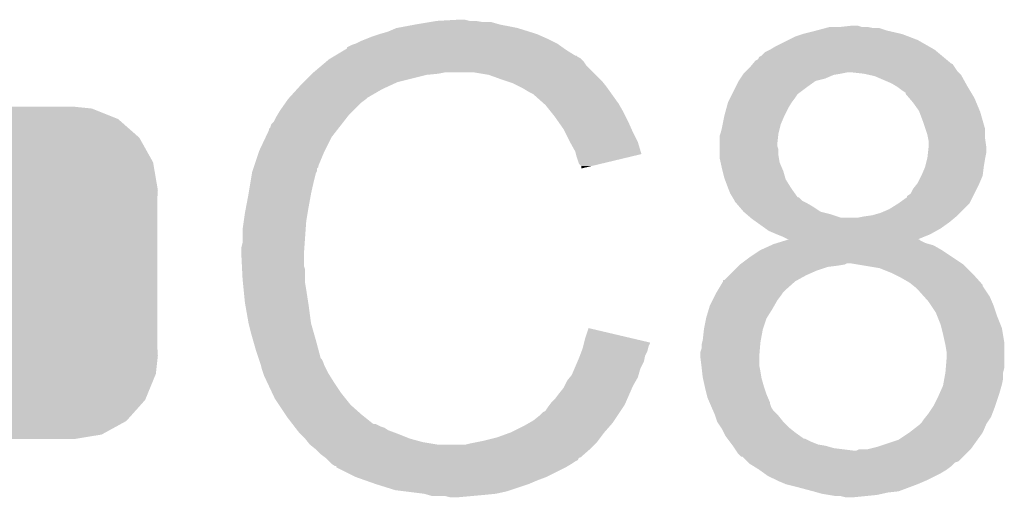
# Model space of a CAD drawing. Extents: x -4.5 to 27.4, y -3.9 to 53.4.
# Tile 23 of 47: x 13.8 to 15.9, y 15.9 to 16.9. Entities that reach past the tile are written whole.
import ezdxf

# ---------------------------------------------------------------- set-up
doc = ezdxf.new("R2010")
doc.units = 0
doc.layers.get('0').update_dxf_attribs({"linetype": 'CONTINUOUS'})
doc.layers.add('CAN_LIN_SBC_CLICK_V101_GTO', color=14, linetype='CONTINUOUS')
doc.layers.add('CAN_LIN_SBC_CLICK_V101_GTS', color=12, linetype='CONTINUOUS')

# ---------------------------------------------------------------- blocks, each defined once
blk = doc.blocks.new('CUSTOM_75')
for points in [[(-0.298526, 0.325596), (-0.268438, 0.342124), (0.30335, 0.325596), (0.2622, 0.342124)], [(-0.268438, 0.342124), (-0.233628, 0.347838), (0.2622, 0.342124), (0.247972, 0.347838)], [(-0.233628, 0.347838), (-0.20955, 0.35179), (0.247972, 0.347838), (0.20955, 0.35179)], [(-0.34504, 0.286174), (-0.320744, 0.31339), (0.348152, 0.286174), (0.317222, 0.31339)], [(-0.320744, 0.31339), (-0.298526, 0.325596), (0.317222, 0.31339), (0.30335, 0.325596)], [(-0.360486, 0.26887), (-0.34504, 0.286174), (0.357822, 0.26887), (0.348152, 0.286174)], [(-0.37475, 0.234078), (-0.360486, 0.26887), (0.377262, 0.234078), (0.357822, 0.26887)], [(-0.383124, 0.213652), (-0.37475, 0.234078), (0.380766, 0.213652), (0.377262, 0.234078)], [(-0.38735, 0.17526), (-0.383124, 0.213652), (0.38735, 0.17526), (0.380766, 0.213652)], [(-0.38608, 0.154124), (-0.38735, 0.17526), (0.38608, 0.154124), (0.38735, 0.17526)], [(-0.38608, -0.154124), (-0.38608, 0.154124), (0.38608, -0.154124), (0.38608, 0.154124)], [(-0.38735, -0.17526), (-0.38608, -0.154124), (0.38735, -0.17526), (0.38608, -0.154124)], [(-0.380764, -0.213652), (-0.38735, -0.17526), (0.383124, -0.213652), (0.38735, -0.17526)], [(-0.377262, -0.234078), (-0.380764, -0.213652), (0.374748, -0.234078), (0.383124, -0.213652)], [(-0.35782, -0.26887), (-0.377262, -0.234078), (0.360486, -0.26887), (0.374748, -0.234078)], [(-0.348152, -0.286174), (-0.35782, -0.26887), (0.345038, -0.286174), (0.360486, -0.26887)], [(-0.31722, -0.31339), (-0.348152, -0.286174), (0.320744, -0.31339), (0.345038, -0.286174)], [(-0.30335, -0.325596), (-0.31722, -0.31339), (0.298524, -0.325596), (0.320744, -0.31339)], [(-0.262198, -0.342124), (-0.30335, -0.325596), (0.268438, -0.342124), (0.298524, -0.325596)], [(-0.247972, -0.347838), (-0.262198, -0.342124), (0.233626, -0.347838), (0.268438, -0.342124)], [(-0.20955, -0.35179), (-0.247972, -0.347838), (0.20955, -0.35179), (0.233626, -0.347838)]]:
    blk.add_solid(points)

msp = doc.modelspace()

# ---------------------------------------------------------------- linework, layer by layer
at = {"layer": 'CAN_LIN_SBC_CLICK_V101_GTO'}
for points in [[(14.6177, 16.85798), (14.64818, 16.86306), (14.795498, 16.85798), (14.777724, 16.86306)], [(14.64818, 16.86306), (14.66342, 16.8656), (14.759942, 16.86306), (14.744702, 16.8656)], [(14.66342, 16.8656), (14.709138, 16.86814), (14.732002, 16.8656), (14.721842, 16.86814)], [(14.5415, 16.83766), (14.559282, 16.84274), (14.87424, 16.83766), (14.857986, 16.84274)], [(14.559282, 16.84274), (14.577062, 16.85036), (14.857986, 16.84274), (14.833602, 16.85036)], [(14.577062, 16.85036), (14.6177, 16.85798), (14.833602, 16.85036), (14.795498, 16.85798)], [(15.43558, 16.837658), (15.4559, 16.84274), (15.646402, 16.837658), (15.624392, 16.84274)], [(15.4559, 16.84274), (15.465432, 16.845282), (15.624392, 16.84274), (15.61338, 16.845282)], [(15.465432, 16.845282), (15.484468, 16.850358), (15.61338, 16.845282), (15.598142, 16.850358)], [(15.484468, 16.850358), (15.484476, 16.85036), (15.598142, 16.850358), (15.585442, 16.85036)], [(15.484476, 16.85036), (15.494002, 16.8529), (15.585442, 16.85036), (15.572742, 16.8529)], [(15.51686, 16.8529), (15.539702, 16.855438), (15.560044, 16.8529), (15.552422, 16.855438)], [(15.539702, 16.855438), (15.539722, 16.85544), (15.552422, 16.855438), (15.539722, 16.85544)], [(14.4907, 16.81734), (14.50086, 16.82242), (14.917418, 16.81734), (14.90726, 16.82242)], [(14.50086, 16.82242), (14.513558, 16.8275), (14.90726, 16.82242), (14.8971, 16.8275)], [(14.513558, 16.8275), (14.526258, 16.83258), (14.8971, 16.8275), (14.88567, 16.83258)], [(14.526258, 16.83258), (14.5415, 16.83766), (14.88567, 16.83258), (14.87424, 16.83766)], [(15.3797, 16.81226), (15.4051, 16.82496), (15.701646, 16.81226), (15.679422, 16.82496)], [(15.4051, 16.82496), (15.420342, 16.83258), (15.679422, 16.82496), (15.659608, 16.83258)], [(15.420342, 16.83258), (15.43558, 16.837658), (15.659608, 16.83258), (15.646402, 16.837658)], [(14.447512, 16.79194), (14.468668, 16.80464), (14.955524, 16.79194), (14.9352, 16.80464)], [(14.468668, 16.80464), (14.47292, 16.807192), (14.9352, 16.80464), (14.931628, 16.807192)], [(14.47292, 16.807192), (14.472934, 16.809726), (14.931628, 16.807192), (14.92808, 16.809726)], [(14.472934, 16.809726), (14.483082, 16.8148), (14.92808, 16.809726), (14.920974, 16.8148)], [(14.483082, 16.8148), (14.490694, 16.817338), (14.920974, 16.8148), (14.91742, 16.817338)], [(14.490694, 16.817338), (14.4907, 16.81734), (14.91742, 16.817338), (14.917418, 16.81734)], [(15.34922, 16.791942), (15.356844, 16.799562), (15.730218, 16.791942), (15.721074, 16.799562)], [(15.356844, 16.799562), (15.366998, 16.80464), (15.721074, 16.799562), (15.714978, 16.80464)], [(15.366998, 16.80464), (15.3797, 16.81226), (15.714978, 16.80464), (15.701646, 16.81226)], [(14.419808, 16.771618), (14.428816, 16.77924), (14.978382, 16.771618), (14.9733, 16.77924)], [(14.428816, 16.77924), (14.434822, 16.784322), (14.9733, 16.77924), (14.968218, 16.784322)], [(14.434822, 16.784322), (14.439046, 16.786858), (14.968218, 16.784322), (14.96568, 16.786858)], [(14.439046, 16.786858), (14.443276, 16.789398), (14.96568, 16.786858), (14.960604, 16.789398)], [(14.443276, 16.789398), (14.447502, 16.791934), (14.960604, 16.789398), (14.958066, 16.791934)], [(14.447502, 16.791934), (14.447512, 16.79194), (14.958066, 16.791934), (14.955524, 16.79194)], [(15.332286, 16.776698), (15.334406, 16.779242), (15.748004, 16.776698), (15.745458, 16.779242)], [(15.334406, 16.779242), (15.336524, 16.781782), (15.745458, 16.779242), (15.74241, 16.781782)], [(15.336524, 16.781782), (15.341602, 16.784326), (15.74241, 16.781782), (15.739358, 16.784326)], [(15.341602, 16.784326), (15.344146, 16.789402), (15.739358, 16.784326), (15.733266, 16.789402)], [(15.344146, 16.789402), (15.34922, 16.791942), (15.733266, 16.789402), (15.730218, 16.791942)], [(14.39926, 16.75384), (14.4018, 16.75638), (14.665962, 16.75384), (14.678658, 16.75638)], [(14.4018, 16.75638), (14.419808, 16.771618), (14.99362, 16.75638), (14.978382, 16.771618)], [(14.772638, 16.7513), (14.742158, 16.75638), (14.9987, 16.7513), (14.99362, 16.75638)], [(15.311122, 16.753842), (15.31366, 16.75638), (15.51687, 16.753842), (15.529562, 16.75638)], [(15.31366, 16.75638), (15.316198, 16.758918), (15.76578, 16.75638), (15.763242, 16.758918)], [(15.316198, 16.758918), (15.32382, 16.76654), (15.763242, 16.758918), (15.75816, 16.76654)], [(15.32382, 16.76654), (15.330166, 16.774156), (15.75816, 16.76654), (15.75308, 16.774156)], [(15.330166, 16.774156), (15.332286, 16.776698), (15.75308, 16.774156), (15.748004, 16.776698)], [(15.56512, 16.75384), (15.54226, 16.75638), (15.76832, 16.75384), (15.76578, 16.75638)], [(14.37386, 16.72844), (14.38148, 16.73606), (14.56309, 16.72844), (14.579598, 16.73606)], [(14.38148, 16.73606), (14.39672, 16.7513), (14.579598, 16.73606), (14.64056, 16.7513)], [(14.39672, 16.7513), (14.39926, 16.75384), (14.64056, 16.7513), (14.665962, 16.75384)], [(14.80058, 16.74114), (14.772638, 16.7513), (15.00886, 16.74114), (14.9987, 16.7513)], [(14.808206, 16.738598), (14.80058, 16.74114), (15.011402, 16.738598), (15.00886, 16.74114)], [(14.823438, 16.73352), (14.808206, 16.738598), (15.015466, 16.73352), (15.011402, 16.738598)], [(15.29461, 16.7259), (15.300962, 16.738602), (15.44574, 16.7259), (15.463522, 16.738602)], [(15.300962, 16.738602), (15.304348, 16.743682), (15.463522, 16.738602), (15.483842, 16.743682)], [(15.304348, 16.743682), (15.309426, 16.7513), (15.483842, 16.743682), (15.501622, 16.7513)], [(15.309426, 16.7513), (15.31112, 16.75384), (15.501622, 16.7513), (15.51686, 16.75384)], [(15.31112, 16.75384), (15.311122, 16.753842), (15.51686, 16.75384), (15.51687, 16.753842)], [(15.576556, 16.751298), (15.56512, 16.75384), (15.770862, 16.751298), (15.76832, 16.75384)], [(15.587982, 16.748758), (15.576556, 16.751298), (15.772274, 16.748758), (15.770862, 16.751298)], [(15.62354, 16.73352), (15.587982, 16.748758), (15.780738, 16.73352), (15.772274, 16.748758)], [(14.350766, 16.703038), (14.366932, 16.72082), (14.516098, 16.703038), (14.546582, 16.72082)], [(14.366932, 16.72082), (14.37386, 16.72844), (14.546582, 16.72082), (14.56309, 16.72844)], [(14.83868, 16.7259), (14.823438, 16.73352), (15.02156, 16.7259), (15.015466, 16.73352)], [(14.84376, 16.72336), (14.83868, 16.7259), (15.023376, 16.72336), (15.02156, 16.7259)], [(14.856462, 16.71574), (14.84376, 16.72336), (15.028818, 16.71574), (15.023376, 16.72336)], [(14.866616, 16.710662), (14.856462, 16.71574), (15.032446, 16.710662), (15.028818, 16.71574)], [(15.28699, 16.710662), (15.29461, 16.7259), (15.425422, 16.710662), (15.44574, 16.7259)], [(15.632008, 16.72844), (15.62354, 16.73352), (15.78356, 16.72844), (15.780738, 16.73352)], [(15.63624, 16.7259), (15.632008, 16.72844), (15.785084, 16.7259), (15.78356, 16.72844)], [(15.6464, 16.71828), (15.63624, 16.7259), (15.789656, 16.71828), (15.785084, 16.7259)], [(15.65402, 16.71319), (15.6464, 16.71828), (15.79271, 16.71319), (15.789656, 16.71828)], [(14.343124, 16.692878), (14.34846, 16.7005), (14.5034, 16.692878), (14.513558, 16.7005)], [(14.34846, 16.7005), (14.348462, 16.700502), (14.513558, 16.7005), (14.51356, 16.700502)], [(14.348462, 16.700502), (14.350766, 16.703038), (14.51356, 16.700502), (14.516098, 16.703038)], [(14.86916, 16.70812), (14.866616, 16.710662), (15.034262, 16.70812), (15.032446, 16.710662)], [(14.889164, 16.69034), (14.86916, 16.70812), (15.046962, 16.69034), (15.034262, 16.70812)], [(15.2781, 16.69288), (15.28318, 16.70304), (15.41272, 16.69288), (15.42034, 16.70304)], [(15.28318, 16.70304), (15.28699, 16.710662), (15.42034, 16.70304), (15.425422, 16.710662)], [(15.654024, 16.710654), (15.65402, 16.71319), (15.794232, 16.710654), (15.79271, 16.71319)], [(15.660552, 16.70304), (15.654024, 16.710654), (15.7988, 16.70304), (15.794232, 16.710654)], [(15.66926, 16.692882), (15.660552, 16.70304), (15.803034, 16.692882), (15.7988, 16.70304)], [(14.324582, 16.664938), (14.330678, 16.6751), (14.47546, 16.664938), (14.485622, 16.6751)], [(14.330678, 16.6751), (14.343124, 16.692878), (14.485622, 16.6751), (14.5034, 16.692878)], [(14.89202, 16.6878), (14.889164, 16.69034), (15.048414, 16.6878), (15.046962, 16.69034)], [(14.904212, 16.67256), (14.89202, 16.6878), (15.05712, 16.67256), (15.048414, 16.6878)], [(15.27048, 16.66494), (15.274634, 16.680178), (15.39748, 16.66494), (15.4051, 16.680178)], [(15.274634, 16.680178), (15.2781, 16.69288), (15.4051, 16.680178), (15.41272, 16.69288)], [(15.68196, 16.6751), (15.66926, 16.692882), (15.810444, 16.6751), (15.803034, 16.692882)], [(15.682914, 16.67256), (15.68196, 16.6751), (15.811502, 16.67256), (15.810444, 16.6751)], [(14.312904, 16.647162), (14.317982, 16.652244), (14.461634, 16.647162), (14.465586, 16.652244)], [(14.317982, 16.652244), (14.32306, 16.662398), (14.465586, 16.652244), (14.473484, 16.662398)], [(14.32306, 16.662398), (14.324582, 16.664938), (14.473484, 16.662398), (14.47546, 16.664938)], [(14.91234, 16.6624), (14.904212, 16.67256), (15.0622, 16.6624), (15.05712, 16.67256)], [(14.919452, 16.65224), (14.91234, 16.6624), (15.06728, 16.65224), (15.0622, 16.6624)], [(14.930118, 16.637), (14.919452, 16.65224), (15.074054, 16.637), (15.06728, 16.65224)], [(15.266924, 16.647162), (15.27048, 16.66494), (15.389862, 16.647162), (15.39748, 16.66494)], [(15.68958, 16.65478), (15.682914, 16.67256), (15.816582, 16.65478), (15.811502, 16.67256)], [(15.695508, 16.636998), (15.68958, 16.65478), (15.82166, 16.636998), (15.816582, 16.65478)], [(14.300646, 16.619218), (14.30782, 16.634464), (14.4399, 16.619218), (14.451758, 16.634464)], [(14.30782, 16.634464), (14.307826, 16.637006), (14.451758, 16.634464), (14.453734, 16.637006)], [(14.307826, 16.637006), (14.31036, 16.639544), (14.453734, 16.637006), (14.455708, 16.639544)], [(14.31036, 16.639544), (14.312904, 16.647162), (14.455708, 16.639544), (14.461634, 16.647162)], [(14.93393, 16.62938), (14.930118, 16.637), (15.07744, 16.62938), (15.074054, 16.637)], [(15.262858, 16.62938), (15.2654, 16.63954), (15.385414, 16.62938), (15.387954, 16.63954)], [(15.2654, 16.63954), (15.266924, 16.647162), (15.387954, 16.63954), (15.389862, 16.647162)], [(15.69974, 16.624298), (15.695508, 16.636998), (15.82166, 16.624298), (15.82166, 16.636998)], [(14.2875, 16.59128), (14.300646, 16.619218), (14.42593, 16.59128), (14.4399, 16.619218)], [(14.94282, 16.6116), (14.93393, 16.62938), (15.086332, 16.6116), (15.07744, 16.62938)], [(14.944234, 16.609058), (14.94282, 16.6116), (15.087602, 16.609058), (15.086332, 16.6116)], [(15.26032, 16.60398), (15.260322, 16.621762), (15.38224, 16.60398), (15.384214, 16.621762)], [(15.260322, 16.621762), (15.262012, 16.62684), (15.384214, 16.621762), (15.38478, 16.62684)], [(15.262012, 16.62684), (15.262858, 16.62938), (15.38478, 16.62684), (15.385414, 16.62938)], [(15.701264, 16.61668), (15.69974, 16.624298), (15.82166, 16.61668), (15.82166, 16.624298)], [(15.70228, 16.611598), (15.701264, 16.61668), (15.822386, 16.611598), (15.82166, 16.61668)], [(15.70228, 16.5989), (15.70228, 16.611598), (15.8242, 16.5989), (15.822386, 16.611598)], [(14.286652, 16.58874), (14.2875, 16.59128), (14.42466, 16.58874), (14.42593, 16.59128)], [(14.95552, 16.588742), (14.944234, 16.609058), (15.093676, 16.588742), (15.087602, 16.609058)], [(15.26032, 16.601444), (15.26032, 16.60398), (15.38224, 16.601444), (15.38224, 16.60398)], [(15.26032, 16.593822), (15.26032, 16.601444), (15.384778, 16.593822), (15.38224, 16.601444)], [(15.26032, 16.581122), (15.26032, 16.593822), (15.38478, 16.581122), (15.384778, 16.593822)], [(15.700868, 16.586198), (15.702278, 16.598898), (15.8242, 16.586198), (15.8242, 16.598898)], [(15.702278, 16.598898), (15.70228, 16.5989), (15.8242, 16.598898), (15.8242, 16.5989)], [(14.276492, 16.558256), (14.286652, 16.58874), (14.41196, 16.558256), (14.42466, 16.58874)], [(14.956794, 16.583654), (14.95552, 16.588742), (15.095196, 16.583654), (15.093676, 16.588742)], [(14.958062, 16.57858), (14.956794, 16.583654), (15.074034, 16.57858), (15.095196, 16.583654)], [(14.96314, 16.563344), (14.958062, 16.57858), (15.010492, 16.563344), (15.074034, 16.57858)], [(15.26032, 16.576042), (15.26032, 16.581122), (15.385628, 16.576042), (15.38478, 16.581122)], [(15.262578, 16.565882), (15.26032, 16.576042), (15.38732, 16.565882), (15.385628, 16.576042)], [(15.695292, 16.55826), (15.699104, 16.5735), (15.81912, 16.55826), (15.82166, 16.5735)], [(15.699104, 16.5735), (15.69974, 16.57604), (15.82166, 16.5735), (15.822168, 16.57604)], [(15.69974, 16.57604), (15.700868, 16.586198), (15.822168, 16.57604), (15.8242, 16.586198)], [(14.272262, 16.545562), (14.273106, 16.548096), (14.40815, 16.545562), (14.409418, 16.548096)], [(14.273106, 16.548096), (14.274798, 16.553174), (14.409418, 16.548096), (14.40942, 16.553174)], [(14.274798, 16.553174), (14.275644, 16.555714), (14.40942, 16.553174), (14.411954, 16.555714)], [(14.275644, 16.555714), (14.276492, 16.558256), (14.411954, 16.555714), (14.41196, 16.558256)], [(14.968214, 16.558266), (14.96314, 16.563344), (14.989314, 16.558266), (15.010492, 16.563344)], [(14.96822, 16.553208), (14.968214, 16.558266), (14.96822, 16.553208), (14.989314, 16.558266)], [(15.2654, 16.55318), (15.262578, 16.565882), (15.392764, 16.55318), (15.38732, 16.565882)], [(15.26667, 16.548102), (15.2654, 16.55318), (15.39494, 16.548102), (15.392764, 16.55318)], [(15.27048, 16.532862), (15.26667, 16.548102), (15.399294, 16.532862), (15.39494, 16.548102)], [(15.68704, 16.53794), (15.694658, 16.555718), (15.816578, 16.53794), (15.818802, 16.555718)], [(15.694658, 16.555718), (15.695292, 16.55826), (15.818802, 16.555718), (15.81912, 16.55826)], [(14.26845, 16.5227), (14.271836, 16.543018), (14.4018, 16.5227), (14.406878, 16.543018)], [(14.271836, 16.543018), (14.272262, 16.545562), (14.406878, 16.543018), (14.40815, 16.545562)], [(15.271434, 16.53032), (15.27048, 16.532862), (15.400018, 16.53032), (15.399294, 16.532862)], [(15.2781, 16.51254), (15.271434, 16.53032), (15.411134, 16.51254), (15.400018, 16.53032)], [(15.67942, 16.5227), (15.687038, 16.537938), (15.810048, 16.5227), (15.816578, 16.537938)], [(15.687038, 16.537938), (15.68704, 16.53794), (15.816578, 16.537938), (15.816578, 16.53794)], [(14.26464, 16.49984), (14.26845, 16.5227), (14.39672, 16.49984), (14.4018, 16.5227)], [(15.279116, 16.51), (15.2781, 16.51254), (15.41272, 16.51), (15.411134, 16.51254)], [(15.28318, 16.499838), (15.279116, 16.51), (15.41998, 16.499838), (15.41272, 16.51)], [(15.664176, 16.49984), (15.669258, 16.509998), (15.798798, 16.49984), (15.803878, 16.509998)], [(15.669258, 16.509998), (15.677386, 16.52016), (15.803878, 16.509998), (15.80896, 16.52016)], [(15.677386, 16.52016), (15.67942, 16.5227), (15.80896, 16.52016), (15.810048, 16.5227)], [(14.2594, 16.4719), (14.26464, 16.49984), (14.39164, 16.4719), (14.39672, 16.49984)], [(15.287746, 16.492228), (15.28318, 16.499838), (15.425416, 16.492228), (15.41998, 16.499838)], [(15.287752, 16.49222), (15.287746, 16.492228), (15.427954, 16.49222), (15.425416, 16.492228)], [(15.2908, 16.487138), (15.287752, 16.49222), (15.433042, 16.487138), (15.427954, 16.49222)], [(15.29207, 16.484602), (15.2908, 16.487138), (15.43558, 16.484602), (15.433042, 16.487138)], [(15.63878, 16.47952), (15.656552, 16.492216), (15.788638, 16.47952), (15.794986, 16.492216)], [(15.656552, 16.492216), (15.65656, 16.49475), (15.794986, 16.492216), (15.796252, 16.49475)], [(15.65656, 16.49475), (15.664176, 16.49984), (15.796252, 16.49475), (15.798798, 16.49984)], [(14.25702, 16.4592), (14.2594, 16.4719), (14.389522, 16.4592), (14.39164, 16.4719)], [(15.293338, 16.482064), (15.29207, 16.484602), (15.440656, 16.482064), (15.43558, 16.484602)], [(15.295882, 16.47952), (15.293338, 16.482064), (15.44574, 16.47952), (15.440656, 16.482064)], [(15.302412, 16.4719), (15.295882, 16.47952), (15.458442, 16.4719), (15.44574, 16.47952)], [(15.311118, 16.461742), (15.302412, 16.4719), (15.473676, 16.461742), (15.458442, 16.4719)], [(15.60068, 16.459198), (15.61846, 16.46682), (15.768316, 16.459198), (15.775938, 16.46682)], [(15.61846, 16.46682), (15.63878, 16.47952), (15.775938, 16.46682), (15.788638, 16.47952)], [(14.25448, 16.441422), (14.25702, 16.4592), (14.38656, 16.441422), (14.389522, 16.4592)], [(15.311118, 16.46174), (15.311118, 16.461742), (15.473684, 16.46174), (15.473676, 16.461742)], [(15.317048, 16.456658), (15.311118, 16.46174), (15.494, 16.456658), (15.473684, 16.46174)], [(15.325934, 16.449042), (15.317048, 16.456658), (15.516858, 16.449042), (15.494, 16.456658)], [(15.325938, 16.44904), (15.325934, 16.449042), (15.552418, 16.44904), (15.516858, 16.449042)], [(15.3289, 16.4465), (15.325938, 16.44904), (15.754604, 16.4465), (15.757652, 16.44904)], [(15.33957, 16.43888), (15.3289, 16.4465), (15.74546, 16.43888), (15.754604, 16.4465)], [(15.552418, 16.44904), (15.565122, 16.45158), (15.757652, 16.44904), (15.7607, 16.45158)], [(15.565122, 16.45158), (15.582898, 16.45412), (15.7607, 16.45158), (15.763238, 16.45412)], [(15.582898, 16.45412), (15.60068, 16.459198), (15.763238, 16.45412), (15.768316, 16.459198)], [(14.25194, 16.42364), (14.25448, 16.441422), (14.385288, 16.42364), (14.38656, 16.441422)], [(14.25194, 16.395702), (14.25194, 16.42364), (14.383294, 16.395702), (14.385288, 16.42364)], [(15.357352, 16.426178), (15.33957, 16.43888), (15.72768, 16.426178), (15.74546, 16.43888)], [(15.364458, 16.421102), (15.357352, 16.426178), (15.71854, 16.421102), (15.72768, 16.426178)], [(15.38224, 16.41348), (15.364458, 16.421102), (15.70482, 16.41348), (15.71854, 16.421102)], [(15.39494, 16.4084), (15.38224, 16.41348), (15.692176, 16.4084), (15.70482, 16.41348)], [(15.405096, 16.403322), (15.39494, 16.4084), (15.679538, 16.403322), (15.692176, 16.4084)], [(15.399266, 16.400778), (15.407472, 16.403314), (15.684504, 16.400778), (15.681966, 16.403314)], [(15.407492, 16.40332), (15.405096, 16.403322), (15.679534, 16.40332), (15.679538, 16.403322)], [(15.407472, 16.403314), (15.407492, 16.40332), (15.681966, 16.403314), (15.679534, 16.40332)], [(14.2494, 16.385542), (14.25194, 16.395702), (14.382568, 16.385542), (14.383294, 16.395702)], [(14.2494, 16.370302), (14.2494, 16.385542), (14.38148, 16.370302), (14.382568, 16.385542)], [(15.34668, 16.38046), (15.36903, 16.39062), (15.73022, 16.38046), (15.712442, 16.39062)], [(15.36903, 16.39062), (15.374622, 16.393162), (15.712442, 16.39062), (15.703542, 16.393162)], [(15.374622, 16.393162), (15.382828, 16.395698), (15.703542, 16.393162), (15.694662, 16.395698)], [(15.382828, 16.395698), (15.399266, 16.400778), (15.694662, 16.395698), (15.684504, 16.400778)], [(14.2494, 16.3703), (14.2494, 16.370302), (14.381482, 16.3703), (14.38148, 16.370302)], [(14.250544, 16.347438), (14.2494, 16.3703), (14.381482, 16.347438), (14.381482, 16.3703)], [(15.306888, 16.35252), (15.32382, 16.36522), (15.77213, 16.35252), (15.75308, 16.36522)], [(15.32382, 16.36522), (15.34668, 16.38046), (15.75308, 16.36522), (15.73022, 16.38046)], [(14.250926, 16.339816), (14.250544, 16.347438), (14.38402, 16.339816), (14.381482, 16.347438)], [(15.2908, 16.33728), (15.29842, 16.3449), (15.46606, 16.33728), (15.488922, 16.3449)], [(15.29842, 16.3449), (15.30096, 16.34744), (15.488922, 16.3449), (15.50924, 16.34744)], [(15.30096, 16.34744), (15.303502, 16.34998), (15.50924, 16.34744), (15.52447, 16.34998)], [(15.303502, 16.34998), (15.303504, 16.349982), (15.52447, 16.34998), (15.524482, 16.349982)], [(15.303504, 16.349982), (15.306888, 16.35252), (15.524482, 16.349982), (15.529564, 16.35252)], [(15.552428, 16.349978), (15.537178, 16.35252), (15.775942, 16.349978), (15.77213, 16.35252)], [(15.598142, 16.342358), (15.552428, 16.349978), (15.783562, 16.342358), (15.775942, 16.349978)], [(15.62354, 16.3322), (15.598142, 16.342358), (15.79372, 16.3322), (15.783562, 16.342358)], [(14.25194, 16.3195), (14.250926, 16.339816), (14.38402, 16.3195), (14.38402, 16.339816)], [(14.252704, 16.311878), (14.25194, 16.3195), (14.38402, 16.311878), (14.38402, 16.3195)], [(15.270486, 16.316966), (15.28064, 16.32712), (15.42492, 16.316966), (15.443198, 16.32712)], [(15.28064, 16.32712), (15.2908, 16.33728), (15.443198, 16.32712), (15.46606, 16.33728)], [(15.62862, 16.32966), (15.62354, 16.3322), (15.79626, 16.32966), (15.79372, 16.3322)], [(15.643858, 16.32204), (15.62862, 16.32966), (15.803032, 16.32204), (15.79626, 16.32966)], [(15.661638, 16.31188), (15.643858, 16.32204), (15.812062, 16.31188), (15.803032, 16.32204)], [(14.254226, 16.29664), (14.252704, 16.311878), (14.38656, 16.29664), (14.38402, 16.311878)], [(15.255748, 16.2941), (15.267938, 16.314422), (15.39748, 16.2941), (15.420342, 16.314422)], [(15.267938, 16.314422), (15.26794, 16.314424), (15.420342, 16.314422), (15.420344, 16.314424)], [(15.26794, 16.314424), (15.267962, 16.31696), (15.420344, 16.314424), (15.42491, 16.31696)], [(15.267962, 16.31696), (15.270486, 16.316966), (15.42491, 16.31696), (15.42492, 16.316966)], [(15.667998, 16.306794), (15.661638, 16.31188), (15.81658, 16.306794), (15.812062, 16.31188)], [(15.671174, 16.304254), (15.667998, 16.306794), (15.816584, 16.304254), (15.81658, 16.306794)], [(15.67434, 16.30172), (15.671174, 16.304254), (15.818274, 16.30172), (15.816584, 16.304254)], [(15.68196, 16.2941), (15.67434, 16.30172), (15.823354, 16.2941), (15.818274, 16.30172)], [(14.25702, 16.268698), (14.254226, 16.29664), (14.39086, 16.268698), (14.38656, 16.29664)], [(15.24508, 16.27378), (15.25016, 16.28394), (15.38224, 16.27378), (15.38986, 16.28394)], [(15.25016, 16.28394), (15.2527, 16.289018), (15.38986, 16.28394), (15.393244, 16.289018)], [(15.2527, 16.289018), (15.254226, 16.291562), (15.393244, 16.289018), (15.394942, 16.291562)], [(15.254226, 16.291562), (15.255748, 16.2941), (15.394942, 16.291562), (15.39748, 16.2941)], [(15.69325, 16.2814), (15.68196, 16.2941), (15.83182, 16.2814), (15.823354, 16.2941)], [(15.70228, 16.27124), (15.69325, 16.2814), (15.836176, 16.27124), (15.83182, 16.2814)], [(14.257918, 16.26362), (14.25702, 16.268698), (14.39164, 16.26362), (14.39086, 16.268698)], [(14.26464, 16.22552), (14.257918, 16.26362), (14.39672, 16.22552), (14.39164, 16.26362)], [(15.237714, 16.256), (15.24, 16.26362), (15.37208, 16.256), (15.376434, 16.26362)], [(15.24, 16.26362), (15.24508, 16.27378), (15.376434, 16.26362), (15.38224, 16.27378)], [(15.70736, 16.26362), (15.70228, 16.27124), (15.83944, 16.26362), (15.836176, 16.27124)], [(15.71752, 16.24838), (15.70736, 16.26362), (15.84452, 16.24838), (15.83944, 16.26362)], [(15.231872, 16.235682), (15.23238, 16.23822), (15.359382, 16.235682), (15.360968, 16.23822)], [(15.23238, 16.23822), (15.237714, 16.256), (15.360968, 16.23822), (15.37208, 16.256)], [(15.720568, 16.24076), (15.71752, 16.24838), (15.84706, 16.24076), (15.84452, 16.24838)], [(15.72768, 16.222978), (15.720568, 16.24076), (15.854174, 16.222978), (15.84706, 16.24076)], [(14.264642, 16.225518), (14.26464, 16.22552), (14.39672, 16.225518), (14.39672, 16.22552)], [(14.26972, 16.2052), (14.264642, 16.225518), (14.402526, 16.2052), (14.39672, 16.225518)], [(14.97584, 16.192498), (14.98348, 16.215356), (15.080568, 16.192498), (14.98348, 16.215356)], [(15.2273, 16.212822), (15.231872, 16.235682), (15.351762, 16.212822), (15.359382, 16.235682)], [(15.729586, 16.215358), (15.72768, 16.222978), (15.85722, 16.215358), (15.854174, 16.222978)], [(15.73276, 16.20266), (15.729586, 16.215358), (15.859338, 16.20266), (15.85722, 16.215358)], [(14.274076, 16.18996), (14.26972, 16.2052), (14.40688, 16.18996), (14.402526, 16.2052)], [(15.22476, 16.189962), (15.2273, 16.212818), (15.347604, 16.189962), (15.35176, 16.212818)], [(15.2273, 16.212818), (15.2273, 16.212822), (15.35176, 16.212818), (15.351762, 16.212822)], [(15.736712, 16.184878), (15.73276, 16.20266), (15.8623, 16.184878), (15.859338, 16.20266)], [(14.27988, 16.16964), (14.274076, 16.18996), (14.412302, 16.16964), (14.40688, 16.18996)], [(14.97076, 16.172182), (14.972028, 16.177258), (15.109188, 16.172182), (15.110458, 16.177258)], [(14.972028, 16.177258), (14.973298, 16.182336), (15.110458, 16.177258), (15.112998, 16.182336)], [(14.973298, 16.182336), (14.97393, 16.184862), (15.112998, 16.182336), (15.113, 16.184862)], [(14.97393, 16.184862), (14.97584, 16.192498), (15.113, 16.184862), (15.080568, 16.192498)], [(15.22222, 16.179802), (15.223488, 16.18488), (15.346256, 16.179802), (15.34668, 16.18488)], [(15.22222, 16.172184), (15.22222, 16.179802), (15.345622, 16.172184), (15.346256, 16.179802)], [(15.223488, 16.18488), (15.22476, 16.189962), (15.34668, 16.18488), (15.347604, 16.189962)], [(15.73784, 16.1798), (15.736712, 16.184878), (15.8623, 16.1798), (15.8623, 16.184878)], [(15.74038, 16.164558), (15.73784, 16.1798), (15.8623, 16.164558), (15.8623, 16.1798)], [(14.285808, 16.151858), (14.27988, 16.16964), (14.417044, 16.151858), (14.412302, 16.16964)], [(14.96314, 16.15186), (14.965044, 16.156938), (15.101822, 16.15186), (15.10284, 16.156938)], [(14.965044, 16.156938), (14.968852, 16.167098), (15.10284, 16.156938), (15.10792, 16.167098)], [(14.968852, 16.167098), (14.97076, 16.172182), (15.10792, 16.167098), (15.109188, 16.172182)], [(15.21968, 16.154402), (15.219682, 16.164562), (15.34414, 16.154402), (15.344986, 16.164562)], [(15.219682, 16.1544), (15.21968, 16.154402), (15.34414, 16.1544), (15.34414, 16.154402)], [(15.219682, 16.164562), (15.22222, 16.172184), (15.344986, 16.164562), (15.345622, 16.172184)], [(15.221904, 16.136622), (15.219682, 16.1544), (15.34414, 16.136622), (15.34414, 16.1544)], [(15.74038, 16.15186), (15.74038, 16.164558), (15.8623, 16.15186), (15.8623, 16.164558)], [(14.286656, 16.149316), (14.285808, 16.151858), (14.419582, 16.149316), (14.417044, 16.151858)], [(14.288348, 16.144238), (14.286656, 16.149316), (14.42212, 16.144238), (14.419582, 16.149316)], [(14.29004, 16.139158), (14.288348, 16.144238), (14.423814, 16.139158), (14.42212, 16.144238)], [(14.290676, 16.13662), (14.29004, 16.139158), (14.42466, 16.13662), (14.423814, 16.139158)], [(14.292582, 16.129), (14.290676, 16.13662), (14.428472, 16.129), (14.42466, 16.13662)], [(14.95334, 16.128998), (14.959872, 16.144238), (15.092678, 16.128998), (15.100298, 16.144238)], [(14.959872, 16.144238), (14.96314, 16.15186), (15.100298, 16.144238), (15.101822, 16.15186)], [(15.22222, 16.13408), (15.221904, 16.136622), (15.34465, 16.13408), (15.34414, 16.136622)], [(15.22335, 16.12392), (15.22222, 16.13408), (15.34668, 16.12392), (15.34465, 16.13408)], [(15.738686, 16.131538), (15.74038, 16.15186), (15.8623, 16.131538), (15.8623, 16.15186)], [(14.295122, 16.121382), (14.292582, 16.129), (14.43228, 16.121382), (14.428472, 16.129)], [(14.29766, 16.113762), (14.295122, 16.121382), (14.437044, 16.113762), (14.43228, 16.121382)], [(14.3002, 16.10868), (14.29766, 16.113762), (14.440218, 16.10868), (14.437044, 16.113762)], [(14.93774, 16.1036), (14.943832, 16.111218), (15.083246, 16.1036), (15.0876, 16.111218)], [(14.943832, 16.111218), (14.9479, 16.116302), (15.0876, 16.111218), (15.08905, 16.116302)], [(14.9479, 16.116302), (14.95334, 16.128998), (15.08905, 16.116302), (15.092678, 16.128998)], [(15.22476, 16.111222), (15.22335, 16.12392), (15.348798, 16.111222), (15.34668, 16.12392)], [(15.225326, 16.10868), (15.22476, 16.111222), (15.34922, 16.10868), (15.348798, 16.111222)], [(15.735528, 16.108678), (15.737838, 16.121378), (15.85976, 16.108678), (15.85976, 16.121378)], [(15.737838, 16.121378), (15.73784, 16.12138), (15.85976, 16.121378), (15.85976, 16.12138)], [(15.73784, 16.12138), (15.738686, 16.131538), (15.85976, 16.12138), (15.8623, 16.131538)], [(14.303786, 16.10106), (14.3002, 16.10868), (14.44498, 16.10106), (14.440218, 16.10868)], [(14.314544, 16.0782), (14.303786, 16.10106), (14.46022, 16.0782), (14.44498, 16.10106)], [(14.930122, 16.088362), (14.93266, 16.09344), (15.075218, 16.088362), (15.07744, 16.09344)], [(14.93266, 16.09344), (14.93774, 16.1036), (15.07744, 16.09344), (15.083246, 16.1036)], [(15.229276, 16.0909), (15.225326, 16.10868), (15.3543, 16.0909), (15.34922, 16.10868)], [(15.22984, 16.08836), (15.229276, 16.0909), (15.355148, 16.08836), (15.3543, 16.0909)], [(15.725986, 16.0782), (15.732758, 16.093438), (15.85214, 16.0782), (15.856492, 16.093438)], [(15.732758, 16.093438), (15.73322, 16.09598), (15.856492, 16.093438), (15.85722, 16.09598)], [(15.73322, 16.09598), (15.735528, 16.108678), (15.85722, 16.09598), (15.85976, 16.108678)], [(14.32052, 16.0655), (14.314544, 16.0782), (14.47038, 16.0655), (14.46022, 16.0782)], [(14.91234, 16.065502), (14.91996, 16.07566), (15.065216, 16.065502), (15.06966, 16.07566)], [(14.91996, 16.07566), (14.930122, 16.088362), (15.06966, 16.07566), (15.075218, 16.088362)], [(15.233016, 16.07566), (15.22984, 16.08836), (15.35938, 16.07566), (15.355148, 16.08836)], [(15.23492, 16.068042), (15.233016, 16.07566), (15.362646, 16.068042), (15.35938, 16.07566)], [(15.712438, 16.050258), (15.7226, 16.07058), (15.842826, 16.050258), (15.8496, 16.07058)], [(15.7226, 16.07058), (15.725986, 16.0782), (15.8496, 16.07058), (15.85214, 16.0782)], [(14.328988, 16.0528), (14.32052, 16.0655), (14.48054, 16.0528), (14.47038, 16.0655)], [(14.342532, 16.032482), (14.328988, 16.0528), (14.503398, 16.032482), (14.48054, 16.0528)], [(14.8971, 16.04772), (14.900908, 16.052798), (15.056272, 16.04772), (15.059658, 16.052798)], [(14.900908, 16.052798), (14.904722, 16.05788), (15.059658, 16.052798), (15.06188, 16.05788)], [(14.904722, 16.05788), (14.91234, 16.065502), (15.06188, 16.05788), (15.065216, 16.065502)], [(15.239274, 16.057884), (15.23492, 16.068042), (15.366998, 16.057884), (15.362646, 16.068042)], [(15.240362, 16.055344), (15.239274, 16.057884), (15.367, 16.055344), (15.366998, 16.057884)], [(15.24363, 16.04772), (15.240362, 16.055344), (15.36954, 16.04772), (15.367, 16.055344)], [(15.710746, 16.04772), (15.712438, 16.050258), (15.84198, 16.04772), (15.842826, 16.050258)], [(14.34592, 16.0274), (14.342532, 16.032482), (14.509752, 16.0274), (14.503398, 16.032482)], [(14.866618, 16.01978), (14.87932, 16.02994), (15.037646, 16.01978), (15.04442, 16.02994)], [(14.87932, 16.02994), (14.886944, 16.037562), (15.04442, 16.02994), (15.0495, 16.037562)], [(14.886944, 16.037562), (14.89202, 16.040104), (15.0495, 16.037562), (15.051194, 16.040104)], [(14.89202, 16.040104), (14.8971, 16.04772), (15.051194, 16.040104), (15.056272, 16.04772)], [(15.246894, 16.0401), (15.24363, 16.04772), (15.37462, 16.0401), (15.36954, 16.04772)], [(15.25016, 16.032478), (15.246894, 16.0401), (15.382242, 16.032478), (15.37462, 16.0401)], [(15.251008, 16.02994), (15.25016, 16.032478), (15.38478, 16.02994), (15.382242, 16.032478)], [(15.25524, 16.017242), (15.251008, 16.02994), (15.394938, 16.017242), (15.38478, 16.02994)], [(15.696182, 16.027398), (15.70228, 16.03502), (15.834358, 16.027398), (15.837216, 16.03502)], [(15.70228, 16.03502), (15.710746, 16.04772), (15.837216, 16.03502), (15.84198, 16.04772)], [(14.357644, 16.01216), (14.34592, 16.0274), (14.528806, 16.01216), (14.509752, 16.0274)], [(14.357646, 16.012158), (14.357644, 16.01216), (14.533884, 16.012158), (14.528806, 16.01216)], [(14.361552, 16.00708), (14.357646, 16.012158), (14.544042, 16.00708), (14.533884, 16.012158)], [(14.363508, 16.004538), (14.361552, 16.00708), (14.551664, 16.004538), (14.544042, 16.00708)], [(14.818362, 15.994382), (14.848838, 16.00962), (15.01648, 15.994382), (15.029814, 16.00962)], [(14.848838, 16.00962), (14.857724, 16.014698), (15.029814, 16.00962), (15.03426, 16.014698)], [(14.857724, 16.014698), (14.866618, 16.01978), (15.03426, 16.014698), (15.037646, 16.01978)], [(15.25524, 16.01724), (15.25524, 16.017242), (15.39494, 16.01724), (15.394938, 16.017242)], [(15.263708, 16.00454), (15.25524, 16.01724), (15.40764, 16.00454), (15.39494, 16.01724)], [(15.66164, 15.99438), (15.684498, 16.01216), (15.816578, 15.99438), (15.8242, 16.01216)], [(15.684498, 16.01216), (15.687038, 16.014698), (15.8242, 16.01216), (15.82589, 16.014698)], [(15.687038, 16.014698), (15.69212, 16.02232), (15.82589, 16.014698), (15.830972, 16.02232)], [(15.69212, 16.02232), (15.696182, 16.027398), (15.830972, 16.02232), (15.834358, 16.027398)], [(14.367414, 15.99946), (14.363508, 16.004538), (14.55928, 15.99946), (14.551664, 16.004538)], [(14.37132, 15.994382), (14.367414, 15.99946), (14.572822, 15.994382), (14.55928, 15.99946)], [(14.373862, 15.99184), (14.37132, 15.994382), (14.5796, 15.99184), (14.572822, 15.994382)], [(14.38402, 15.98168), (14.373862, 15.99184), (14.604996, 15.98168), (14.5796, 15.99184)], [(14.79042, 15.984222), (14.81836, 15.99438), (15.008858, 15.984222), (15.016478, 15.99438)], [(14.81836, 15.99438), (14.818362, 15.994382), (15.016478, 15.99438), (15.01648, 15.994382)], [(15.265398, 16.002002), (15.263708, 16.00454), (15.410814, 16.002002), (15.40764, 16.00454)], [(15.269212, 15.99438), (15.265398, 16.002002), (15.42034, 15.99438), (15.410814, 16.002002)], [(15.27302, 15.986762), (15.269212, 15.99438), (15.431006, 15.986762), (15.42034, 15.99438)], [(15.27683, 15.981684), (15.27302, 15.986762), (15.438114, 15.981684), (15.431006, 15.986762)], [(15.63878, 15.97914), (15.661636, 15.994378), (15.805692, 15.97914), (15.816578, 15.994378)], [(15.661636, 15.994378), (15.66164, 15.99438), (15.816578, 15.994378), (15.816578, 15.99438)], [(14.384022, 15.981678), (14.38402, 15.98168), (14.605, 15.981678), (14.604996, 15.98168)], [(14.390116, 15.97406), (14.384022, 15.981678), (14.63294, 15.97406), (14.605, 15.981678)], [(14.394178, 15.968982), (14.390116, 15.97406), (14.66341, 15.968982), (14.63294, 15.97406)], [(14.394182, 15.96898), (14.394178, 15.968982), (14.663422, 15.96898), (14.66341, 15.968982)], [(14.406878, 15.958822), (14.394182, 15.96898), (14.986, 15.958822), (14.996158, 15.96898)], [(14.724382, 15.96898), (14.73454, 15.97152), (14.996158, 15.96898), (14.998698, 15.97152)], [(14.73454, 15.97152), (14.74724, 15.97406), (14.998698, 15.97152), (15.001238, 15.97406)], [(14.74724, 15.97406), (14.75994, 15.9766), (15.001238, 15.97406), (15.003142, 15.9766)], [(14.75994, 15.9766), (14.79042, 15.984222), (15.003142, 15.9766), (15.008858, 15.984222)], [(15.276832, 15.98168), (15.27683, 15.981684), (15.440656, 15.98168), (15.438114, 15.981684)], [(15.282546, 15.97406), (15.276832, 15.98168), (15.4559, 15.97406), (15.440656, 15.98168)], [(15.286354, 15.968982), (15.282546, 15.97406), (15.468598, 15.968982), (15.4559, 15.97406)], [(15.28826, 15.96644), (15.286354, 15.968982), (15.48384, 15.96644), (15.468598, 15.968982)], [(15.291648, 15.96136), (15.28826, 15.96644), (15.501618, 15.96136), (15.48384, 15.96644)], [(15.59306, 15.963902), (15.63878, 15.97914), (15.794808, 15.963902), (15.805692, 15.97914)], [(14.406882, 15.95882), (14.406878, 15.958822), (14.986, 15.95882), (14.986, 15.958822)], [(14.41704, 15.948662), (14.406882, 15.95882), (14.974386, 15.948662), (14.986, 15.95882)], [(14.427198, 15.94104), (14.41704, 15.948662), (14.965674, 15.94104), (14.974386, 15.948662)], [(15.295034, 15.95628), (15.291648, 15.96136), (15.54226, 15.95628), (15.501618, 15.96136)], [(15.29842, 15.9512), (15.295034, 15.95628), (15.783558, 15.9512), (15.788638, 15.95628)], [(15.306034, 15.943586), (15.29842, 15.9512), (15.775942, 15.943586), (15.783558, 15.9512)], [(15.549876, 15.95628), (15.554956, 15.958818), (15.788638, 15.95628), (15.791178, 15.958818)], [(15.554956, 15.958818), (15.572738, 15.95882), (15.791178, 15.958818), (15.791178, 15.95882)], [(15.572738, 15.95882), (15.59306, 15.963902), (15.791178, 15.95882), (15.794808, 15.963902)], [(14.427214, 15.941026), (14.427198, 15.94104), (14.963134, 15.941026), (14.965674, 15.94104)], [(14.432282, 15.935958), (14.427214, 15.941026), (14.960594, 15.935958), (14.963134, 15.941026)], [(14.434822, 15.933418), (14.432282, 15.935958), (14.955518, 15.933418), (14.960594, 15.935958)], [(14.439898, 15.928342), (14.434822, 15.933418), (14.947904, 15.928342), (14.955518, 15.933418)], [(14.439902, 15.92834), (14.439898, 15.928342), (14.947902, 15.92834), (14.947904, 15.928342)], [(14.447514, 15.923264), (14.439902, 15.92834), (14.93944, 15.923264), (14.947902, 15.92834)], [(15.308574, 15.94358), (15.306034, 15.943586), (15.775936, 15.94358), (15.775942, 15.943586)], [(15.31874, 15.93342), (15.308574, 15.94358), (15.765776, 15.93342), (15.775936, 15.94358)], [(15.321284, 15.930876), (15.31874, 15.93342), (15.758158, 15.930876), (15.765776, 15.93342)], [(15.323818, 15.928342), (15.321284, 15.930876), (15.755622, 15.928342), (15.758158, 15.930876)], [(15.33195, 15.92326), (15.323818, 15.928342), (15.750538, 15.92326), (15.755622, 15.928342)], [(14.450038, 15.92326), (14.447514, 15.923264), (14.939434, 15.92326), (14.93944, 15.923264)], [(14.45006, 15.920734), (14.450038, 15.92326), (14.935222, 15.920734), (14.939434, 15.92326)], [(14.450088, 15.92072), (14.45006, 15.920734), (14.9352, 15.92072), (14.935222, 15.920734)], [(14.4907, 15.9004), (14.450088, 15.92072), (14.89456, 15.9004), (14.9352, 15.92072)], [(15.34414, 15.91564), (15.33195, 15.92326), (15.74038, 15.91564), (15.750538, 15.92326)], [(15.344144, 15.915638), (15.34414, 15.91564), (15.740378, 15.915638), (15.74038, 15.91564)], [(15.35481, 15.90802), (15.344144, 15.915638), (15.72768, 15.90802), (15.740378, 15.915638)], [(15.36192, 15.902942), (15.35481, 15.90802), (15.717524, 15.902942), (15.72768, 15.90802)], [(15.38224, 15.89278), (15.36192, 15.902942), (15.6972, 15.89278), (15.717524, 15.902942)], [(14.51229, 15.89278), (14.4907, 15.9004), (14.87424, 15.89278), (14.89456, 15.9004)], [(14.53388, 15.88516), (14.51229, 15.89278), (14.85646, 15.88516), (14.87424, 15.89278)], [(14.574518, 15.87246), (14.53388, 15.88516), (14.818358, 15.87246), (14.85646, 15.88516)], [(15.400018, 15.885162), (15.38224, 15.89278), (15.679424, 15.885162), (15.6972, 15.89278)], [(15.400026, 15.88516), (15.400018, 15.885162), (15.67942, 15.88516), (15.679424, 15.885162)], [(15.42034, 15.88008), (15.400026, 15.88516), (15.665872, 15.88008), (15.67942, 15.88516)], [(14.594838, 15.86992), (14.574518, 15.87246), (14.810738, 15.86992), (14.818358, 15.87246)], [(14.635478, 15.86484), (14.594838, 15.86992), (14.787878, 15.86484), (14.810738, 15.86992)], [(14.644368, 15.8623), (14.635478, 15.86484), (14.76248, 15.8623), (14.787878, 15.86484)], [(14.653256, 15.85976), (14.644368, 15.8623), (14.73454, 15.85976), (14.76248, 15.8623)], [(15.45844, 15.86992), (15.42034, 15.88008), (15.638778, 15.86992), (15.665872, 15.88008)], [(15.46733, 15.86738), (15.45844, 15.86992), (15.61592, 15.86738), (15.638778, 15.86992)], [(15.476218, 15.86484), (15.46733, 15.86738), (15.604488, 15.86484), (15.61592, 15.86738)], [(15.491458, 15.8623), (15.476218, 15.86484), (15.593058, 15.8623), (15.604488, 15.86484)], [(15.506698, 15.85976), (15.491458, 15.8623), (15.56766, 15.85976), (15.593058, 15.8623)], [(14.691358, 15.85722), (14.681198, 15.85976), (14.706602, 15.85722), (14.73454, 15.85976)], [(15.527018, 15.85722), (15.516858, 15.85976), (15.542262, 15.85722), (15.56766, 15.85976)]]:
    msp.add_solid(points, dxfattribs=at)

# ---------------------------------------------------------------- block references
at = {"layer": 'CAN_LIN_SBC_CLICK_V101_GTS'}
msp.add_blockref('CUSTOM_75', (13.68552, 16.3322), dxfattribs=at)

doc.saveas('drawing.dxf')
